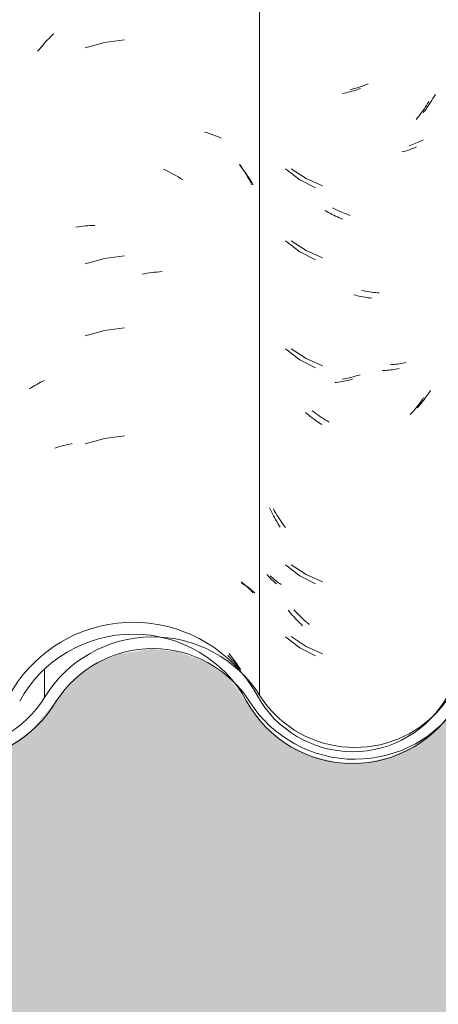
# Model space of a CAD drawing. Header units: metres. Extents: x -27.3 to 21, y -0.3 to 10.3.
# Tile 118 of 237: x 11.235 to 11.41, y 2.65 to 3.062. Entities that reach past the tile are written whole.
import ezdxf

# ---------------------------------------------------------------- set-up
doc = ezdxf.new("R2010")
doc.units = ezdxf.units.M
for name, color, linetype, lineweight in [('A-DETL-GENF', 7, 'Continuous', 5), ('A-GLAZ-CWMG', 7, 'Continuous', 5), ('A-WALL', 7, 'Continuous', 5)]:
    doc.layers.add(name, color=color, linetype=linetype, lineweight=lineweight)
pattern_1 = [(0, (32.697, 1.318), (0.4064, 0.10048), [0.01676, -0.28804, 0.01676, -0.28804, -1.626]), (0, (32.697, 1.318), (0.4064, 0.10048), [-0.6096, 0.01676, -0.59284, 0.01676, -0.28804, -0.7112]), (0, (32.697, 1.318), (0.4064, 0.10048), [-1.524, 0.01676, -0.18644, 0.01676, -0.49124]), (120.277, (32.85, 1.369), (-0.2911939, 0.2978186), [0.01663, -0.28565, 0.01663, -1.898]), (120.277, (32.85, 1.369), (-0.2911939, 0.2978186), [-0.3189, -0.28565, 0.01663, -0.58792, -1.008]), (120.277, (32.85, 1.369), (-0.2911939, 0.2978186), [-1.209, 0.01663, -0.28565, 0.01663, -0.68868]), (120.277, (32.85, 1.369), (-0.2911939, 0.2978186), [-1.528, -0.18489, 0.01663, -0.48717]), (239.723, (32.9, 1.569), (-0.11521126, -0.39830183), [0.01663, -0.28565, 0.01663, -1.898]), (239.723, (32.9, 1.569), (-0.11521126, -0.39830183), [-0.3189, -0.28565, 0.01663, -0.58792, -1.008]), (239.723, (32.9, 1.569), (-0.11521126, -0.39830183), [-1.209, 0.01663, -0.28565, 0.01663, -0.68868]), (239.723, (32.9, 1.569), (-0.11521126, -0.39830183), [-1.528, -0.18489, 0.01663, -0.48717])]

# ---------------------------------------------------------------- blocks, each defined once
blk = doc.blocks.new('FP_65-FACHADA 03')
at = {"layer": 'A-GLAZ-CWMG', "color": 9, "true_color": 0xc0c0c0}
for p, q in [((16.45493, 3.05458), (16.45579, 3.05546)), ((16.45579, 3.05546), (16.45666, 3.05632)), ((16.4508, 3.04997), (16.4516, 3.05092)), ((16.4516, 3.05092), (16.45242, 3.05186)), ((16.45242, 3.05186), (16.45324, 3.05278)), ((16.45324, 3.05278), (16.45408, 3.05369)), ((16.45408, 3.05369), (16.45493, 3.05458)), ((16.47801, 3.05273), (16.46987, 3.05046)), ((16.4864, 3.05383), (16.47801, 3.05273)), ((16.45001, 3.04901), (16.4508, 3.04997)), ((16.51985, 3.01522), (16.52076, 3.01496)), ((16.52076, 3.01496), (16.52166, 3.01468)), ((16.52166, 3.01468), (16.52255, 3.01439)), ((16.52255, 3.01439), (16.52344, 3.01408)), ((16.52344, 3.01408), (16.52431, 3.01375)), ((16.52431, 3.01375), (16.52517, 3.01341)), ((16.52517, 3.01341), (16.52602, 3.01306)), ((16.52602, 3.01306), (16.52685, 3.01269)), ((16.53462, 3.00183), (16.53531, 3.00078)), ((16.50274, 2.9997), (16.50377, 2.9992)), ((16.50377, 2.9992), (16.5048, 2.99868)), ((16.5048, 2.99868), (16.50582, 2.99814)), ((16.50582, 2.99814), (16.50684, 2.99759)), ((16.50684, 2.99759), (16.50785, 2.99701)), ((16.53531, 3.00078), (16.536, 2.99971)), ((16.536, 2.99971), (16.53666, 2.99863)), ((16.53666, 2.99863), (16.53731, 2.99753)), ((16.53731, 2.99753), (16.53795, 2.99643)), ((16.50785, 2.99701), (16.50886, 2.99642)), ((16.50886, 2.99642), (16.50986, 2.99581)), ((16.50986, 2.99581), (16.51085, 2.99519)), ((16.53795, 2.99643), (16.53857, 2.99531)), ((16.53857, 2.99531), (16.53918, 2.99419)), ((16.53918, 2.99419), (16.53977, 2.99305)), ((16.46599, 2.97544), (16.46696, 2.97559)), ((16.46696, 2.97559), (16.46794, 2.97571)), ((16.46794, 2.97571), (16.46893, 2.97583)), ((16.46893, 2.97583), (16.46992, 2.97592)), ((16.46992, 2.97592), (16.47092, 2.97599)), ((16.47092, 2.97599), (16.47192, 2.97605)), ((16.47192, 2.97605), (16.47293, 2.97609)), ((16.47293, 2.97609), (16.47395, 2.97611)), ((16.47801, 2.9623), (16.46987, 2.96003)), ((16.4864, 2.9634), (16.47801, 2.9623)), ((16.49376, 2.95572), (16.49481, 2.95591)), ((16.49481, 2.95591), (16.49587, 2.95609)), ((16.49587, 2.95609), (16.49692, 2.95625)), ((16.49692, 2.95625), (16.49797, 2.95639)), ((16.49797, 2.95639), (16.49902, 2.95651)), ((16.49902, 2.95651), (16.50006, 2.95661)), ((16.50006, 2.95661), (16.5011, 2.9567)), ((16.5011, 2.9567), (16.50214, 2.95676)), ((16.47801, 2.93216), (16.46987, 2.92989)), ((16.4864, 2.93326), (16.47801, 2.93216)), ((16.45127, 2.91043), (16.45208, 2.91083)), ((16.45208, 2.91083), (16.4529, 2.91123)), ((16.44668, 2.90771), (16.44741, 2.9082)), ((16.44741, 2.9082), (16.44815, 2.90867)), ((16.44815, 2.90867), (16.44891, 2.90913)), ((16.44891, 2.90913), (16.44969, 2.90958)), ((16.44969, 2.90958), (16.45047, 2.91001)), ((16.45047, 2.91001), (16.45127, 2.91043)), ((16.47801, 2.88694), (16.46987, 2.88468)), ((16.4864, 2.88805), (16.47801, 2.88694)), ((16.45717, 2.88281), (16.45806, 2.88311)), ((16.45806, 2.88311), (16.45895, 2.88339)), ((16.45895, 2.88339), (16.45986, 2.88366)), ((16.45986, 2.88366), (16.46078, 2.88392)), ((16.46078, 2.88392), (16.4617, 2.88415)), ((16.4617, 2.88415), (16.46264, 2.88437)), ((16.46264, 2.88437), (16.46358, 2.88458)), ((16.46358, 2.88458), (16.46454, 2.88476)), ((16.53527, 2.82684), (16.53595, 2.82631)), ((16.53595, 2.82631), (16.53662, 2.82577)), ((16.53662, 2.82577), (16.53727, 2.82521)), ((16.53727, 2.82521), (16.53791, 2.82465)), ((16.53791, 2.82465), (16.53853, 2.82407)), ((16.53853, 2.82407), (16.53914, 2.82349)), ((16.53914, 2.82349), (16.53973, 2.82289)), ((16.53973, 2.82289), (16.54031, 2.82228)), ((16.53013, 2.79694), (16.53097, 2.79588)), ((16.53097, 2.79588), (16.53179, 2.79481)), ((16.53179, 2.79481), (16.5326, 2.79372)), ((16.5326, 2.79372), (16.53339, 2.79262)), ((16.53339, 2.79262), (16.53417, 2.7915)), ((16.53417, 2.7915), (16.53493, 2.79037))]:
    blk.add_line(p, q, dxfattribs=at)
blk = doc.blocks.new('FP_66-FACHADA 03')
at = {"layer": 'A-GLAZ-CWMG', "color": 9, "true_color": 0xc0c0c0}
for p, q in [((16.57848, 3.03151), (16.57773, 3.03136)), ((16.57923, 3.03167), (16.57848, 3.03151)), ((16.57998, 3.03184), (16.57923, 3.03167)), ((16.58073, 3.03203), (16.57998, 3.03184)), ((16.58148, 3.03223), (16.58073, 3.03203)), ((16.58223, 3.03244), (16.58148, 3.03223)), ((16.58298, 3.03267), (16.58223, 3.03244)), ((16.58373, 3.03291), (16.58298, 3.03267)), ((16.58448, 3.03316), (16.58373, 3.03291)), ((16.58523, 3.03343), (16.58448, 3.03316)), ((16.61287, 3.02638), (16.61238, 3.0256)), ((16.61335, 3.02716), (16.61287, 3.02638)), ((16.61383, 3.02795), (16.61335, 3.02716)), ((16.60976, 3.02186), (16.6092, 3.02114)), ((16.6103, 3.02259), (16.60976, 3.02186)), ((16.61084, 3.02333), (16.6103, 3.02259)), ((16.61136, 3.02408), (16.61084, 3.02333)), ((16.61187, 3.02483), (16.61136, 3.02408)), ((16.61238, 3.0256), (16.61187, 3.02483)), ((16.6092, 3.02114), (16.60864, 3.02044)), ((16.60328, 3.00704), (16.60263, 3.00687)), ((16.60391, 3.00722), (16.60328, 3.00704)), ((16.60454, 3.00741), (16.60391, 3.00722)), ((16.60516, 3.00761), (16.60454, 3.00741)), ((16.60578, 3.00783), (16.60516, 3.00761)), ((16.60638, 3.00805), (16.60578, 3.00783)), ((16.60698, 3.00829), (16.60638, 3.00805)), ((16.60757, 3.00853), (16.60698, 3.00829)), ((16.60815, 3.00879), (16.60757, 3.00853)), ((16.60872, 3.00906), (16.60815, 3.00879)), ((16.5539, 2.99983), (16.5598, 2.99524)), ((16.5598, 2.99524), (16.56645, 2.9918)), ((16.57119, 2.9819), (16.57046, 2.98231)), ((16.57191, 2.98149), (16.57119, 2.9819)), ((16.57264, 2.9811), (16.57191, 2.98149)), ((16.57338, 2.98072), (16.57264, 2.9811)), ((16.57411, 2.98036), (16.57338, 2.98072)), ((16.57485, 2.98001), (16.57411, 2.98036)), ((16.57559, 2.97967), (16.57485, 2.98001)), ((16.57633, 2.97934), (16.57559, 2.97967)), ((16.57708, 2.97903), (16.57633, 2.97934)), ((16.57783, 2.97874), (16.57708, 2.97903)), ((16.5539, 2.96968), (16.5598, 2.96509)), ((16.5598, 2.96509), (16.56645, 2.96165)), ((16.58326, 2.94685), (16.58251, 2.94705)), ((16.58401, 2.94667), (16.58326, 2.94685)), ((16.58476, 2.9465), (16.58401, 2.94667)), ((16.58551, 2.94634), (16.58476, 2.9465)), ((16.58626, 2.9462), (16.58551, 2.94634)), ((16.58701, 2.94607), (16.58626, 2.9462)), ((16.58775, 2.94595), (16.58701, 2.94607)), ((16.58849, 2.94585), (16.58775, 2.94595)), ((16.58923, 2.94576), (16.58849, 2.94585)), ((16.58997, 2.94569), (16.58923, 2.94576)), ((16.5539, 2.92447), (16.5598, 2.91988)), ((16.5598, 2.91988), (16.56645, 2.91644)), ((16.59522, 2.9154), (16.5945, 2.91537)), ((16.59593, 2.91543), (16.59522, 2.9154)), ((16.59663, 2.91548), (16.59593, 2.91543)), ((16.59733, 2.91553), (16.59663, 2.91548)), ((16.59802, 2.91561), (16.59733, 2.91553)), ((16.59871, 2.91569), (16.59802, 2.91561)), ((16.59939, 2.91579), (16.59871, 2.91569)), ((16.60007, 2.9159), (16.59939, 2.91579)), ((16.60074, 2.91602), (16.60007, 2.9159)), ((16.6014, 2.91615), (16.60074, 2.91602)), ((16.57672, 2.91062), (16.57598, 2.9105)), ((16.57747, 2.91074), (16.57672, 2.91062)), ((16.57821, 2.91088), (16.57747, 2.91074)), ((16.57896, 2.91104), (16.57821, 2.91088)), ((16.57971, 2.91121), (16.57896, 2.91104)), ((16.58046, 2.91139), (16.57971, 2.91121)), ((16.58122, 2.91158), (16.58046, 2.91139)), ((16.58197, 2.91179), (16.58122, 2.91158)), ((16.57523, 2.9104), (16.57449, 2.91032)), ((16.57598, 2.9105), (16.57523, 2.9104)), ((16.61065, 2.9025), (16.61011, 2.90176)), ((16.61118, 2.90324), (16.61065, 2.9025)), ((16.61169, 2.904), (16.61118, 2.90324)), ((16.60728, 2.89824), (16.60669, 2.89757)), ((16.60787, 2.89893), (16.60728, 2.89824)), ((16.60844, 2.89962), (16.60787, 2.89893)), ((16.60901, 2.90032), (16.60844, 2.89962)), ((16.60956, 2.90104), (16.60901, 2.90032)), ((16.61011, 2.90176), (16.60956, 2.90104)), ((16.56289, 2.89727), (16.56223, 2.89784)), ((16.56356, 2.89671), (16.56289, 2.89727)), ((16.56424, 2.89617), (16.56356, 2.89671)), ((16.56491, 2.89564), (16.56424, 2.89617)), ((16.5656, 2.89512), (16.56491, 2.89564)), ((16.56629, 2.89461), (16.5656, 2.89512)), ((16.56699, 2.89412), (16.56629, 2.89461)), ((16.56769, 2.89364), (16.56699, 2.89412)), ((16.60669, 2.89757), (16.60609, 2.89691)), ((16.5684, 2.89317), (16.56769, 2.89364)), ((16.56911, 2.89271), (16.5684, 2.89317)), ((16.54754, 2.85707), (16.54714, 2.85792)), ((16.54795, 2.85623), (16.54754, 2.85707)), ((16.54837, 2.8554), (16.54795, 2.85623)), ((16.5488, 2.85458), (16.54837, 2.8554)), ((16.54924, 2.85376), (16.5488, 2.85458)), ((16.5497, 2.85295), (16.54924, 2.85376)), ((16.55016, 2.85215), (16.5497, 2.85295)), ((16.55064, 2.85136), (16.55016, 2.85215)), ((16.55112, 2.85058), (16.55064, 2.85136)), ((16.55162, 2.84981), (16.55112, 2.85058)), ((16.5539, 2.83404), (16.5598, 2.82945)), ((16.54646, 2.8295), (16.54607, 2.82997)), ((16.54686, 2.82904), (16.54646, 2.8295)), ((16.54728, 2.82859), (16.54686, 2.82904)), ((16.54771, 2.82814), (16.54728, 2.82859)), ((16.54816, 2.82771), (16.54771, 2.82814)), ((16.5598, 2.82945), (16.56645, 2.82601)), ((16.54862, 2.82728), (16.54816, 2.82771)), ((16.54909, 2.82686), (16.54862, 2.82728)), ((16.54958, 2.82645), (16.54909, 2.82686)), ((16.55008, 2.82605), (16.54958, 2.82645)), ((16.55551, 2.81435), (16.55495, 2.81506)), ((16.55609, 2.81366), (16.55551, 2.81435)), ((16.55668, 2.81298), (16.55609, 2.81366)), ((16.55727, 2.81231), (16.55668, 2.81298)), ((16.55787, 2.81165), (16.55727, 2.81231)), ((16.55848, 2.811), (16.55787, 2.81165)), ((16.5591, 2.81036), (16.55848, 2.811)), ((16.55973, 2.80974), (16.5591, 2.81036)), ((16.56036, 2.80912), (16.55973, 2.80974)), ((16.561, 2.80852), (16.56036, 2.80912)), ((16.5539, 2.8039), (16.5598, 2.79931)), ((16.5598, 2.79931), (16.56645, 2.79587))]:
    blk.add_line(p, q, dxfattribs=at)
blk = doc.blocks.new('Rectangular Mullion - Telha Fibrocimento - Ondulada-V57-FACHADA 03')
at = {"layer": 'A-GLAZ-CWMG', "true_color": 0xc0c0c0}
h = blk.add_hatch(dxfattribs=at)
h.set_pattern_fill('FP_6', color=9, style=0, pattern_type=2)
h.set_pattern_definition(pattern_1)
h.paths.add_polyline_path([(16.38005, 2.75375), (16.38083, 2.75576), (16.38602, 2.75473), (16.3803, 2.75379)])
h.paths.add_polyline_path([(16.17445, 2.7675), (16.17521, 2.76815), (16.17409, 2.76918), (16.17431, 2.76817)])
h.paths.add_polyline_path([(16.06584, 2.76684), (16.06584, 2.76765), (16.06604, 2.76747)])
h.paths.add_polyline_path([(16.20276, 2.7494), (16.21507, 2.74958), (16.22697, 2.75269), (16.23897, 2.75963), (16.23963, 2.76023), (16.23777, 2.76393), (16.24683, 2.76678), (16.24249, 2.7682), (16.24683, 2.7726), (16.25, 2.77696), (16.25365, 2.77698), (16.26304, 2.78967), (16.27139, 2.79709), (16.28547, 2.80393), (16.29662, 2.8067), (16.31024, 2.80674), (16.32453, 2.80298), (16.33625, 2.79664), (16.34572, 2.78833), (16.36029, 2.76733), (16.37001, 2.75901), (16.38183, 2.75331), (16.39238, 2.75085), (16.40394, 2.75081), (16.41572, 2.75364), (16.42647, 2.75917), (16.4362, 2.76797), (16.44993, 2.78734), (16.46136, 2.79661), (16.47286, 2.80202), (16.48445, 2.80461), (16.49816, 2.80421), (16.51106, 2.80055), (16.52042, 2.79576), (16.53014, 2.78739), (16.54518, 2.7667), (16.55444, 2.75902), (16.56592, 2.7536), (16.57644, 2.75119), (16.5879, 2.75118), (16.60014, 2.75427), (16.61126, 2.76031), (16.61407, 2.76336), (16.60696, 2.7586), (16.59605, 2.75427), (16.59534, 2.75676), (16.59119, 2.75365), (16.58291, 2.75262), (16.5686, 2.75476), (16.56519, 2.75666), (16.56592, 2.75866), (16.56519, 2.75903), (16.55937, 2.76203), (16.55748, 2.75922), (16.54572, 2.7684), (16.53828, 2.77738), (16.54193, 2.77941), (16.53378, 2.79078), (16.52313, 2.79992), (16.50898, 2.80668), (16.49646, 2.80955), (16.48278, 2.8095), (16.4691, 2.80614), (16.45661, 2.79967), (16.4456, 2.78985), (16.43171, 2.77022), (16.42351, 2.76315), (16.41348, 2.75814), (16.40326, 2.75571), (16.38958, 2.75576), (16.38703, 2.75489), (16.38623, 2.75728), (16.38005, 2.7593), (16.3706, 2.76482), (16.36408, 2.77055), (16.34935, 2.79173), (16.33609, 2.80257), (16.32351, 2.80865), (16.30979, 2.81176), (16.29468, 2.81143), (16.28011, 2.80743), (16.26587, 2.79899), (16.25507, 2.78808), (16.24548, 2.77351), (16.24151, 2.7682), (16.23302, 2.76122), (16.22298, 2.75642), (16.21253, 2.75377), (16.2139, 2.75151), (16.20576, 2.75152), (16.19382, 2.75449), (16.1835, 2.75975), (16.17445, 2.7675), (16.17189, 2.77185), (16.16819, 2.77748), (16.16749, 2.77712), (16.16632, 2.77874), (16.16693, 2.77941), (16.15795, 2.79064), (16.15762, 2.78947), (16.15042, 2.79561), (16.13908, 2.80136), (16.12669, 2.80431), (16.12669, 2.80599), (16.11838, 2.80707), (16.10297, 2.80481), (16.1006, 2.80384), (16.10156, 2.80129), (16.09054, 2.79564), (16.09024, 2.79956), (16.0884, 2.79817), (16.09024, 2.79549), (16.08081, 2.78737), (16.07849, 2.79053), (16.06983, 2.77941), (16.07473, 2.7824), (16.07325, 2.77693), (16.06946, 2.77895), (16.06232, 2.77031), (16.05273, 2.76336), (16.0417, 2.75901), (16.02991, 2.75752), (16.01694, 2.75948), (16.00676, 2.7636), (15.99722, 2.77065), (15.98239, 2.78852), (15.98893, 2.77941), (15.98561, 2.77699), (15.99516, 2.76595), (16.00474, 2.75902), (16.00637, 2.76203), (16.01223, 2.75901), (16.01292, 2.75866), (16.01201, 2.75617), (16.01812, 2.75408), (16.03001, 2.75261), (16.03902, 2.75427), (16.04234, 2.75676), (16.04305, 2.75427), (16.05526, 2.75912), (16.06584, 2.76684), (16.08228, 2.78721), (16.09061, 2.79404), (16.10312, 2.79966), (16.11394, 2.80187), (16.12732, 2.80116), (16.13683, 2.79874), (16.14746, 2.79318), (16.15649, 2.78531), (16.17144, 2.76482), (16.18099, 2.75706), (16.19305, 2.75162), (16.20125, 2.74974)])
h.paths.add_polyline_path([(16.67138, 2.80707), (16.66857, 2.80429), (16.67488, 2.80431), (16.67377, 2.80519)])
h.paths.add_polyline_path([(16.7669, 2.75151), (16.76464, 2.75416), (16.76529, 2.75416), (16.77609, 2.75644), (16.78072, 2.75892), (16.77024, 2.75642), (16.75876, 2.75659), (16.74713, 2.75986), (16.73818, 2.76482), (16.73121, 2.77075), (16.71656, 2.79087), (16.70628, 2.79967), (16.69208, 2.8064), (16.67969, 2.80921), (16.66524, 2.80892), (16.65139, 2.80519), (16.64044, 2.79958), (16.62992, 2.79053), (16.62079, 2.77693), (16.62283, 2.77875), (16.62625, 2.77693), (16.62773, 2.7824), (16.62283, 2.77941), (16.63195, 2.79053), (16.63381, 2.78737), (16.64324, 2.79549), (16.6414, 2.79817), (16.64337, 2.79958), (16.64361, 2.79568), (16.65456, 2.80129), (16.6536, 2.80384), (16.65796, 2.80533), (16.67259, 2.80691), (16.6799, 2.80596), (16.68009, 2.80421), (16.69388, 2.80045), (16.70342, 2.79561), (16.71062, 2.78947), (16.71119, 2.79064), (16.71989, 2.77936), (16.71932, 2.77874), (16.72049, 2.77712), (16.72143, 2.77712), (16.72745, 2.7675), (16.73816, 2.75891), (16.74898, 2.75388), (16.75946, 2.75152), (16.76529, 2.75151)])
h.paths.add_polyline_path([(15.86057, 2.75171), (15.87378, 2.75343), (15.88726, 2.75935), (15.89668, 2.76648), (15.91248, 2.7861), (15.92222, 2.79309), (15.93341, 2.79745), (15.94535, 2.79892), (15.95806, 2.7971), (15.97013, 2.79178), (15.97714, 2.78739), (15.9665, 2.79623), (15.95574, 2.80167), (15.94473, 2.80384), (15.93142, 2.80202), (15.91737, 2.79572), (15.90702, 2.78734), (15.8926, 2.76944), (15.88258, 2.76226), (15.86674, 2.75571), (15.86057, 2.75312)])
h.paths.add_polyline_path([(16.92852, 2.75178), (16.93483, 2.75331), (16.93305, 2.75375), (16.9273, 2.75676), (16.91662, 2.75689), (16.90504, 2.76006), (16.8962, 2.76482), (16.88909, 2.77073), (16.87651, 2.78786), (16.86855, 2.79465), (16.85919, 2.7994), (16.84839, 2.80184), (16.83641, 2.80135), (16.82823, 2.79911), (16.82439, 2.79709), (16.8141, 2.78786), (16.80661, 2.77693), (16.80297, 2.77693), (16.79848, 2.77075), (16.79525, 2.768), (16.79962, 2.76659), (16.79031, 2.76379), (16.79263, 2.76023), (16.79162, 2.75892), (16.79489, 2.76122), (16.80273, 2.7682), (16.81454, 2.78446), (16.82161, 2.79052), (16.82993, 2.79475), (16.83903, 2.79693), (16.84897, 2.79679), (16.85919, 2.79388), (16.8658, 2.79052), (16.87334, 2.78383), (16.88536, 2.76744), (16.89607, 2.75901), (16.90718, 2.75401), (16.9178, 2.75178), (16.92521, 2.75178)])
h.paths.add_polyline_path([(16.93305, 2.75375), (16.93902, 2.75473), (16.93383, 2.75576)])
h.paths.add_polyline_path([(16.94009, 2.75451), (16.9507, 2.75983), (16.95978, 2.76744), (16.96657, 2.77718), (16.96314, 2.78059), (16.95626, 2.77111), (16.94884, 2.76456), (16.93923, 2.75948), (16.93497, 2.75834), (16.93972, 2.75665), (16.93987, 2.75576)])
h.paths.add_polyline_path([(16.58741, 2.75501), (16.5897, 2.75667), (16.58727, 2.75609)])
h.paths.add_polyline_path([(16.03441, 2.75501), (16.03434, 2.7561), (16.03637, 2.75609), (16.0349, 2.75528)])
h.paths.add_polyline_path([(16.61884, 2.76684), (16.61884, 2.76765), (16.61559, 2.77004)])
h.paths.add_polyline_path([(16.72745, 2.7675), (16.72745, 2.76885), (16.72821, 2.76815)])
h.paths.add_polyline_path([(16.11557, 2.80429), (16.11838, 2.80707), (16.12189, 2.8043), (16.11838, 2.80429)])
at = {"layer": 'A-GLAZ-CWMG'}
for centre, major_axis, start_param, end_param in [((16.49005, 2.75157), (0.05902, 0), 0.719052, 2.651943), ((16.49005, 2.75157), (0.05402, 0), 0.495792, 2.647005), ((16.49005, 2.75157), (0.05902, 0), 0.497168, 0.716852), ((16.58193, 2.80069), (0.04542, 0), 3.635147, 5.786308), ((16.58193, 2.80069), (0.05042, 0), 3.63698, 5.786507)]:
    blk.add_ellipse(centre, major_axis=major_axis, ratio=0.988936, start_param=start_param, end_param=end_param, dxfattribs=at)
for name in ['FP_65-FACHADA 03', 'FP_66-FACHADA 03']:
    blk.add_blockref(name, (0, 0), dxfattribs=at)
blk = doc.blocks.new('FP_73-FACHADA 03')
at = {"layer": 'A-GLAZ-CWMG', "color": 9, "true_color": 0xc0c0c0}
for p, q in [((16.53465, 3.00138), (16.53542, 3.00039)), ((16.53542, 3.00039), (16.53618, 2.99938)), ((16.53618, 2.99938), (16.53691, 2.99836)), ((16.53691, 2.99836), (16.53764, 2.99733)), ((16.53764, 2.99733), (16.53835, 2.99628)), ((16.53835, 2.99628), (16.53904, 2.99522)), ((16.53904, 2.99522), (16.53971, 2.99414)), ((16.53971, 2.99414), (16.54037, 2.99305)), ((16.53537, 2.82645), (16.53613, 2.82598)), ((16.53613, 2.82598), (16.53687, 2.8255)), ((16.53687, 2.8255), (16.53759, 2.82501)), ((16.53759, 2.82501), (16.5383, 2.8245)), ((16.5383, 2.8245), (16.53899, 2.82397)), ((16.53899, 2.82397), (16.53967, 2.82344)), ((16.53967, 2.82344), (16.54033, 2.82289)), ((16.54033, 2.82289), (16.54098, 2.82233)), ((16.52973, 2.79602), (16.53052, 2.79519)), ((16.53052, 2.79519), (16.53129, 2.79435)), ((16.53129, 2.79435), (16.53206, 2.7935)), ((16.53206, 2.7935), (16.53281, 2.79263)), ((16.53281, 2.79263), (16.53355, 2.79174)), ((16.53355, 2.79174), (16.53428, 2.79085)), ((16.53428, 2.79085), (16.535, 2.78994))]:
    blk.add_line(p, q, dxfattribs=at)
blk = doc.blocks.new('FP_74-FACHADA 03')
at = {"layer": 'A-GLAZ-CWMG', "color": 9, "true_color": 0xc0c0c0}
for p, q in [((16.58592, 3.03444), (16.58508, 3.03415)), ((16.58675, 3.03474), (16.58592, 3.03444)), ((16.58759, 3.03507), (16.58675, 3.03474)), ((16.58842, 3.03541), (16.58759, 3.03507)), ((16.58173, 3.03315), (16.58089, 3.03294)), ((16.58257, 3.03338), (16.58173, 3.03315)), ((16.5834, 3.03362), (16.58257, 3.03338)), ((16.58424, 3.03387), (16.5834, 3.03362)), ((16.58508, 3.03415), (16.58424, 3.03387)), ((16.61612, 3.0301), (16.6156, 3.02922)), ((16.61664, 3.03099), (16.61612, 3.0301)), ((16.61394, 3.02663), (16.61336, 3.02579)), ((16.6145, 3.02748), (16.61394, 3.02663)), ((16.61506, 3.02834), (16.6145, 3.02748)), ((16.6156, 3.02922), (16.61506, 3.02834)), ((16.61217, 3.02414), (16.61156, 3.02333)), ((16.61277, 3.02496), (16.61217, 3.02414)), ((16.61336, 3.02579), (16.61277, 3.02496)), ((16.60636, 3.00978), (16.60566, 3.00957)), ((16.60705, 3.01001), (16.60636, 3.00978)), ((16.60774, 3.01025), (16.60705, 3.01001)), ((16.60841, 3.0105), (16.60774, 3.01025)), ((16.60908, 3.01077), (16.60841, 3.0105)), ((16.60973, 3.01105), (16.60908, 3.01077)), ((16.61038, 3.01134), (16.60973, 3.01105)), ((16.61101, 3.01164), (16.61038, 3.01134)), ((16.61163, 3.01196), (16.61101, 3.01164)), ((16.55625, 2.99985), (16.56251, 2.9957)), ((16.56251, 2.9957), (16.56941, 2.99271)), ((16.57434, 2.98306), (16.57352, 2.98348)), ((16.57516, 2.98266), (16.57434, 2.98306)), ((16.57599, 2.98228), (16.57516, 2.98266)), ((16.57682, 2.98191), (16.57599, 2.98228)), ((16.57765, 2.98156), (16.57682, 2.98191)), ((16.57848, 2.98123), (16.57765, 2.98156)), ((16.57932, 2.98091), (16.57848, 2.98123)), ((16.58015, 2.98061), (16.57932, 2.98091)), ((16.58099, 2.98032), (16.58015, 2.98061)), ((16.55625, 2.96971), (16.56251, 2.96556)), ((16.56251, 2.96556), (16.56941, 2.96256)), ((16.58653, 2.94871), (16.5857, 2.94889)), ((16.58737, 2.94855), (16.58653, 2.94871)), ((16.5882, 2.9484), (16.58737, 2.94855)), ((16.58903, 2.94828), (16.5882, 2.9484)), ((16.58986, 2.94817), (16.58903, 2.94828)), ((16.59068, 2.94807), (16.58986, 2.94817)), ((16.59151, 2.94799), (16.59068, 2.94807)), ((16.59233, 2.94793), (16.59151, 2.94799)), ((16.59314, 2.94788), (16.59233, 2.94793)), ((16.55625, 2.9245), (16.56251, 2.92034)), ((16.56251, 2.92034), (16.56941, 2.91735)), ((16.60444, 2.91881), (16.60372, 2.91864)), ((16.59842, 2.91782), (16.59764, 2.91777)), ((16.5992, 2.91789), (16.59842, 2.91782)), ((16.59997, 2.91798), (16.5992, 2.91789)), ((16.60073, 2.91808), (16.59997, 2.91798)), ((16.60149, 2.9182), (16.60073, 2.91808)), ((16.60224, 2.91833), (16.60149, 2.9182)), ((16.60298, 2.91848), (16.60224, 2.91833)), ((16.60372, 2.91864), (16.60298, 2.91848)), ((16.57845, 2.91186), (16.57762, 2.91172)), ((16.57929, 2.91202), (16.57845, 2.91186)), ((16.58012, 2.9122), (16.57929, 2.91202)), ((16.58096, 2.91239), (16.58012, 2.9122)), ((16.5818, 2.9126), (16.58096, 2.91239)), ((16.58264, 2.91283), (16.5818, 2.9126)), ((16.58348, 2.91307), (16.58264, 2.91283)), ((16.58431, 2.91333), (16.58348, 2.91307)), ((16.58515, 2.9136), (16.58431, 2.91333)), ((16.61455, 2.90698), (16.61399, 2.90613)), ((16.61161, 2.90283), (16.61099, 2.90204)), ((16.61222, 2.90364), (16.61161, 2.90283)), ((16.61282, 2.90446), (16.61222, 2.90364)), ((16.61341, 2.90529), (16.61282, 2.90446)), ((16.61399, 2.90613), (16.61341, 2.90529)), ((16.56581, 2.89789), (16.56505, 2.89847)), ((16.60971, 2.90048), (16.60906, 2.89973)), ((16.61035, 2.90125), (16.60971, 2.90048)), ((16.61099, 2.90204), (16.61035, 2.90125)), ((16.56658, 2.89732), (16.56581, 2.89789)), ((16.56736, 2.89677), (16.56658, 2.89732)), ((16.56814, 2.89624), (16.56736, 2.89677)), ((16.56893, 2.89572), (16.56814, 2.89624)), ((16.56973, 2.89521), (16.56893, 2.89572)), ((16.57052, 2.89472), (16.56973, 2.89521)), ((16.57133, 2.89425), (16.57052, 2.89472)), ((16.57214, 2.89379), (16.57133, 2.89425)), ((16.54929, 2.85649), (16.54879, 2.85739)), ((16.54981, 2.8556), (16.54929, 2.85649)), ((16.55034, 2.85472), (16.54981, 2.8556)), ((16.55088, 2.85384), (16.55034, 2.85472)), ((16.55144, 2.85298), (16.55088, 2.85384)), ((16.55201, 2.85213), (16.55144, 2.85298)), ((16.55259, 2.8513), (16.55201, 2.85213)), ((16.55318, 2.85047), (16.55259, 2.8513)), ((16.55378, 2.84965), (16.55318, 2.85047)), ((16.55625, 2.83407), (16.56251, 2.82991)), ((16.54788, 2.82902), (16.54742, 2.82947)), ((16.54836, 2.82858), (16.54788, 2.82902)), ((16.54885, 2.82815), (16.54836, 2.82858)), ((16.54936, 2.82773), (16.54885, 2.82815)), ((16.56251, 2.82991), (16.56941, 2.82692)), ((16.54988, 2.82732), (16.54936, 2.82773)), ((16.55041, 2.82691), (16.54988, 2.82732)), ((16.55096, 2.82652), (16.55041, 2.82691)), ((16.55151, 2.82614), (16.55096, 2.82652)), ((16.55208, 2.82577), (16.55151, 2.82614)), ((16.55805, 2.81443), (16.55737, 2.81516)), ((16.55873, 2.81371), (16.55805, 2.81443)), ((16.55942, 2.81301), (16.55873, 2.81371)), ((16.56013, 2.81231), (16.55942, 2.81301)), ((16.56084, 2.81164), (16.56013, 2.81231)), ((16.56156, 2.81097), (16.56084, 2.81164)), ((16.56229, 2.81032), (16.56156, 2.81097)), ((16.56302, 2.80969), (16.56229, 2.81032)), ((16.56377, 2.80906), (16.56302, 2.80969)), ((16.55625, 2.80393), (16.56251, 2.79977)), ((16.56251, 2.79977), (16.56941, 2.79678))]:
    blk.add_line(p, q, dxfattribs=at)
blk = doc.blocks.new('Rectangular Mullion - Telha Fibrocimento - Ondulada-V71-FACHADA 03')
at = {"layer": 'A-GLAZ-CWMG', "true_color": 0xc0c0c0}
h = blk.add_hatch(dxfattribs=at)
h.set_pattern_fill('FP_6', color=9, style=0, pattern_type=2)
h.set_pattern_definition(pattern_1)
h.paths.add_polyline_path([(16.93305, 2.75375), (16.93383, 2.75576), (16.93902, 2.75473), (16.93483, 2.75404)])
h.paths.add_polyline_path([(16.72745, 2.7675), (16.72821, 2.76815), (16.72709, 2.76918), (16.72731, 2.76817)])
h.paths.add_polyline_path([(16.61884, 2.76684), (16.61884, 2.76765), (16.61904, 2.76747)])
h.paths.add_polyline_path([(16.75576, 2.7494), (16.76807, 2.74958), (16.77997, 2.75269), (16.79197, 2.75963), (16.79263, 2.76023), (16.79077, 2.76393), (16.79983, 2.76678), (16.79549, 2.7682), (16.79983, 2.7726), (16.803, 2.77696), (16.80665, 2.77698), (16.81604, 2.78967), (16.82439, 2.79709), (16.83847, 2.80393), (16.84962, 2.8067), (16.86324, 2.80674), (16.87753, 2.80298), (16.88925, 2.79664), (16.89872, 2.78833), (16.91329, 2.76733), (16.92301, 2.75901), (16.93497, 2.75328), (16.94538, 2.75085), (16.95694, 2.75081), (16.96872, 2.75364), (16.97947, 2.75917), (16.9892, 2.76797), (17.00293, 2.78734), (17.01436, 2.79661), (17.02586, 2.80202), (17.03745, 2.80461), (17.05116, 2.80421), (17.06406, 2.80055), (17.07342, 2.79576), (17.08314, 2.78739), (17.09818, 2.7667), (17.10744, 2.75902), (17.11892, 2.7536), (17.12944, 2.75119), (17.1409, 2.75118), (17.15314, 2.75427), (17.16426, 2.76031), (17.16707, 2.76336), (17.15996, 2.7586), (17.14905, 2.75427), (17.14834, 2.75676), (17.14419, 2.75365), (17.13591, 2.75262), (17.1216, 2.75476), (17.11801, 2.75617), (17.11892, 2.75866), (17.11821, 2.75902), (17.11237, 2.76203), (17.11048, 2.75922), (17.09872, 2.7684), (17.09128, 2.77738), (17.09493, 2.77941), (17.08678, 2.79078), (17.07613, 2.79992), (17.06198, 2.80668), (17.04946, 2.80955), (17.03578, 2.8095), (17.0221, 2.80614), (17.00961, 2.79967), (16.9986, 2.78985), (16.98471, 2.77022), (16.97651, 2.76315), (16.96648, 2.75814), (16.95626, 2.75571), (16.94258, 2.75576), (16.94003, 2.75489), (16.93923, 2.75728), (16.93305, 2.7593), (16.9236, 2.76482), (16.91708, 2.77055), (16.90235, 2.79173), (16.88909, 2.80257), (16.87651, 2.80865), (16.86279, 2.81176), (16.84768, 2.81143), (16.83311, 2.80743), (16.81887, 2.79899), (16.80807, 2.78808), (16.79848, 2.77351), (16.79451, 2.7682), (16.78602, 2.76122), (16.77598, 2.75642), (16.76553, 2.75377), (16.7669, 2.75151), (16.75876, 2.75152), (16.74682, 2.75449), (16.7365, 2.75975), (16.72745, 2.7675), (16.72489, 2.77185), (16.72119, 2.77748), (16.72049, 2.77712), (16.71932, 2.77874), (16.71993, 2.77941), (16.71095, 2.79064), (16.71062, 2.78947), (16.70342, 2.79561), (16.69208, 2.80136), (16.67969, 2.80431), (16.67969, 2.80599), (16.67138, 2.80707), (16.65688, 2.80519), (16.6536, 2.80384), (16.65456, 2.80129), (16.64354, 2.79564), (16.64324, 2.79956), (16.6414, 2.79817), (16.64324, 2.79549), (16.63381, 2.78737), (16.63149, 2.79053), (16.62283, 2.77941), (16.62773, 2.7824), (16.62625, 2.77693), (16.62246, 2.77895), (16.61532, 2.77031), (16.60573, 2.76336), (16.5947, 2.75901), (16.58291, 2.75752), (16.56994, 2.75948), (16.55976, 2.7636), (16.55022, 2.77065), (16.53539, 2.78852), (16.54193, 2.77941), (16.53861, 2.77699), (16.54816, 2.76595), (16.55774, 2.75902), (16.55937, 2.76203), (16.56519, 2.75901), (16.56592, 2.75866), (16.56519, 2.7561), (16.57112, 2.75408), (16.58301, 2.75261), (16.59202, 2.75427), (16.59534, 2.75676), (16.59605, 2.75427), (16.60826, 2.75912), (16.61884, 2.76684), (16.63528, 2.78721), (16.64361, 2.79404), (16.65612, 2.79966), (16.66694, 2.80187), (16.68032, 2.80116), (16.68983, 2.79874), (16.70046, 2.79318), (16.70949, 2.78531), (16.72444, 2.76482), (16.73399, 2.75706), (16.74605, 2.75162), (16.75425, 2.74974)])
h.paths.add_polyline_path([(17.22438, 2.80707), (17.22157, 2.80429), (17.22788, 2.80431), (17.2244, 2.80706)])
h.paths.add_polyline_path([(17.3199, 2.75151), (17.31764, 2.75416), (17.31829, 2.75416), (17.32909, 2.75644), (17.33372, 2.75892), (17.32324, 2.75642), (17.31176, 2.75659), (17.30013, 2.75986), (17.29118, 2.76482), (17.28421, 2.77075), (17.26956, 2.79087), (17.25928, 2.79967), (17.24508, 2.8064), (17.23269, 2.80921), (17.21938, 2.80919), (17.20439, 2.80519), (17.19344, 2.79958), (17.18148, 2.78853), (17.17379, 2.77693), (17.17583, 2.77875), (17.17925, 2.77693), (17.18073, 2.7824), (17.17583, 2.77941), (17.18495, 2.79053), (17.18681, 2.78737), (17.19624, 2.79549), (17.1944, 2.79817), (17.19637, 2.79958), (17.19661, 2.79568), (17.20756, 2.80129), (17.2066, 2.80384), (17.21096, 2.80533), (17.22559, 2.80691), (17.2329, 2.80596), (17.23309, 2.80421), (17.24688, 2.80045), (17.25642, 2.79561), (17.26362, 2.78947), (17.26419, 2.79064), (17.27289, 2.77936), (17.27232, 2.77874), (17.27393, 2.77735), (17.27443, 2.77712), (17.28045, 2.7675), (17.29116, 2.75891), (17.30198, 2.75388), (17.31246, 2.75152), (17.31829, 2.75151)])
h.paths.add_polyline_path([(16.41357, 2.75171), (16.42678, 2.75343), (16.4391, 2.75847), (16.44968, 2.76648), (16.46548, 2.7861), (16.47522, 2.79309), (16.48641, 2.79745), (16.49835, 2.79892), (16.51106, 2.7971), (16.52313, 2.79178), (16.53014, 2.78739), (16.5195, 2.79623), (16.50874, 2.80167), (16.49773, 2.80384), (16.48442, 2.80202), (16.47037, 2.79572), (16.46002, 2.78734), (16.4456, 2.76944), (16.43558, 2.76226), (16.41974, 2.75571), (16.41357, 2.75312)])
h.paths.add_polyline_path([(17.48152, 2.75178), (17.48783, 2.75331), (17.48605, 2.75375), (17.4803, 2.75676), (17.46962, 2.75689), (17.45804, 2.76006), (17.4492, 2.76482), (17.44209, 2.77073), (17.428, 2.78915), (17.42155, 2.79465), (17.41219, 2.7994), (17.40139, 2.80184), (17.38941, 2.80135), (17.38123, 2.79911), (17.37739, 2.79709), (17.36637, 2.7868), (17.35961, 2.77693), (17.35597, 2.77693), (17.35148, 2.77075), (17.34825, 2.768), (17.35262, 2.76659), (17.34331, 2.76379), (17.34563, 2.76023), (17.34462, 2.75892), (17.34789, 2.76122), (17.35573, 2.7682), (17.36754, 2.78446), (17.37461, 2.79052), (17.38293, 2.79475), (17.39203, 2.79693), (17.40197, 2.79679), (17.41219, 2.79388), (17.4188, 2.79052), (17.42588, 2.78446), (17.43836, 2.76744), (17.44907, 2.75901), (17.46018, 2.75401), (17.4708, 2.75178), (17.47821, 2.75178)])
h.paths.add_polyline_path([(17.48605, 2.75375), (17.49202, 2.75473), (17.48683, 2.75576)])
h.paths.add_polyline_path([(17.49309, 2.75451), (17.5037, 2.75983), (17.51278, 2.76744), (17.51982, 2.77693), (17.51614, 2.78059), (17.50926, 2.77111), (17.50184, 2.76456), (17.49223, 2.75948), (17.48787, 2.75836), (17.49263, 2.75719), (17.49287, 2.75576)])
h.paths.add_polyline_path([(16.58741, 2.75501), (16.58734, 2.7561), (16.58937, 2.75609), (16.5879, 2.75528)])
h.paths.add_polyline_path([(17.14041, 2.75501), (17.1427, 2.75667), (17.14027, 2.75609)])
h.paths.add_polyline_path([(17.17184, 2.76684), (17.17184, 2.76765), (17.16859, 2.77004)])
h.paths.add_polyline_path([(17.28045, 2.7675), (17.28045, 2.76885), (17.28121, 2.76815)])
h.paths.add_polyline_path([(16.66857, 2.80429), (16.67138, 2.80707), (16.67489, 2.8043), (16.67138, 2.80429)])
at = {"layer": 'A-GLAZ-CWMG'}
for p, q in [((16.54299, 2.77941), (16.54299, 4.13466)), ((16.45296, 2.77853), (16.45296, 2.78997))]:
    blk.add_line(p, q, dxfattribs=at)
for centre, major_axis, start_param, end_param in [((16.49825, 2.75157), (0.05286, 0), 0.561652, 2.599777), ((16.49825, 2.75157), (0.04788, 0), 0.560893, 2.57643), ((16.58291, 2.80408), (0.04708, 0), 3.700093, 5.498213), ((16.58291, 2.80408), (0.04708, 0), 5.499318, 5.724685), ((16.41357, 2.80228), (0.04614, 0), 4.712389, 5.735618), ((16.41357, 2.80228), (-0.05114, 0), 1.570796, 2.616447), ((16.58291, 2.80408), (0.05205, 0), 3.701092, 5.7276)]:
    blk.add_ellipse(centre, major_axis=major_axis, ratio=0.988936, start_param=start_param, end_param=end_param, dxfattribs=at)
for name in ['FP_74-FACHADA 03', 'FP_73-FACHADA 03']:
    blk.add_blockref(name, (0, 0), dxfattribs=at)

msp = doc.modelspace()

# ---------------------------------------------------------------- hatches: boundary and pattern name
at = {"layer": 'A-DETL-GENF', "true_color": 0xdbcc9e}
h = msp.add_hatch(color=9, dxfattribs=at)
h.paths.add_polyline_path([(6.02722, 2.62), (12.87222, 2.62), (12.87222, 2.68), (6.02722, 2.68), (6.02722, 2.65)])
h.paths.add_polyline_path([(6.94071, 4.62375), (9.06712, 4.62375), (9.06712, 4.80375), (8.91212, 4.80375), (8.91192, 4.71375), (6.12773, 4.71375), (6.12773, 4.62375), (6.67351, 4.62375)])
at = {"layer": 'A-WALL', "true_color": 0xdbcc9e}
msp.add_hatch(color=9, dxfattribs=at).paths.add_polyline_path([(10.10722, 2.68), (12.87222, 2.68), (12.87222, 2.80421), (12.865, 2.80421), (12.865, 2.77693), (12.85796, 2.76744), (12.84702, 2.7589), (12.83648, 2.75409), (12.8267, 2.75178), (12.8148, 2.75178), (12.80322, 2.75451), (12.79261, 2.75983), (12.78354, 2.76744), (12.77106, 2.78446), (12.76398, 2.79052), (12.75566, 2.79475), (12.74657, 2.79693), (12.73663, 2.79679), (12.72641, 2.79388), (12.7198, 2.79052), (12.71272, 2.78446), (12.70028, 2.76733), (12.6898, 2.75892), (12.6789, 2.75386), (12.66838, 2.7515), (12.65694, 2.75152), (12.64531, 2.75433), (12.63468, 2.75975), (12.62563, 2.7675), (12.61126, 2.78737), (12.6016, 2.79561), (12.58996, 2.80143), (12.57787, 2.80421), (12.56484, 2.80421), (12.55101, 2.8004), (12.54142, 2.79549), (12.5318, 2.78721), (12.51749, 2.76724), (12.50679, 2.7586), (12.49597, 2.75356), (12.48541, 2.75118), (12.47407, 2.75119), (12.4624, 2.75401), (12.45173, 2.75948), (12.44268, 2.76728), (12.42832, 2.78739), (12.4186, 2.79576), (12.40507, 2.80211), (12.39464, 2.80421), (12.38011, 2.80421), (12.36728, 2.80058), (12.35781, 2.79572), (12.34811, 2.78734), (12.33376, 2.76709), (12.32281, 2.75822), (12.31202, 2.75319), (12.3014, 2.75081), (12.29, 2.75085), (12.28001, 2.75327), (12.2737, 2.75178), (12.2618, 2.75178), (12.25022, 2.75451), (12.23961, 2.75983), (12.23054, 2.76744), (12.21806, 2.78446), (12.21098, 2.79052), (12.20266, 2.79475), (12.19357, 2.79693), (12.18363, 2.79679), (12.17341, 2.79388), (12.16515, 2.78911), (12.15855, 2.78285), (12.14626, 2.76647), (12.13598, 2.75851), (12.12127, 2.75168), (12.11325, 2.74958), (12.09943, 2.74974), (12.0888, 2.75222), (12.0764, 2.75902), (12.06734, 2.7675), (12.05467, 2.78531), (12.04453, 2.79376), (12.03501, 2.79874), (12.02336, 2.8017), (12.0105, 2.8017), (11.99801, 2.79851), (11.98842, 2.79374), (11.9788, 2.7855), (11.96402, 2.76683), (11.95344, 2.75842), (11.94297, 2.75356), (11.93241, 2.75118), (11.92107, 2.75119), (11.90898, 2.75422), (11.89873, 2.75948), (11.88968, 2.76728), (11.87532, 2.78671), (11.8656, 2.7934), (11.85416, 2.79757), (11.84291, 2.79885), (11.8296, 2.79668), (11.81959, 2.79251), (11.81066, 2.7861), (11.79267, 2.76482), (11.78347, 2.75814), (11.77042, 2.75323), (11.75875, 2.75171), (11.75875, 2.75312), (11.7484, 2.75081), (11.737, 2.75085), (11.72701, 2.75327), (11.7207, 2.75178), (11.7088, 2.75178), (11.69722, 2.75451), (11.68661, 2.75983), (11.67754, 2.76744), (11.66506, 2.78446), (11.65798, 2.79052), (11.64966, 2.79475), (11.64057, 2.79693), (11.63063, 2.79679), (11.62041, 2.79388), (11.61215, 2.78911), (11.60643, 2.78407), (11.59326, 2.76647), (11.58298, 2.75851), (11.56827, 2.75168), (11.56025, 2.74958), (11.54643, 2.74974), (11.5358, 2.75222), (11.5234, 2.75902), (11.51434, 2.7675), (11.50167, 2.78531), (11.49153, 2.79376), (11.48063, 2.79909), (11.47036, 2.8017), (11.4575, 2.8017), (11.44501, 2.79851), (11.43542, 2.79374), (11.4258, 2.7855), (11.41102, 2.76683), (11.40044, 2.75842), (11.38997, 2.75356), (11.37941, 2.75118), (11.36807, 2.75119), (11.35598, 2.75422), (11.34573, 2.75948), (11.33668, 2.76728), (11.32232, 2.78671), (11.3126, 2.7934), (11.30116, 2.79757), (11.28991, 2.79885), (11.2766, 2.79668), (11.2674, 2.79309), (11.25766, 2.7861), (11.23967, 2.76482), (11.23047, 2.75814), (11.21742, 2.75323), (11.20575, 2.75171), (11.20575, 2.75312), (11.1954, 2.75081), (11.184, 2.75085), (11.17401, 2.75327), (11.1677, 2.75178), (11.1558, 2.75178), (11.14422, 2.75451), (11.13361, 2.75983), (11.12454, 2.76744), (11.11085, 2.7855), (11.10498, 2.79052), (11.09666, 2.79475), (11.08757, 2.79693), (11.07763, 2.79679), (11.06741, 2.79388), (11.05915, 2.78911), (11.05343, 2.78407), (11.04026, 2.76647), (11.02998, 2.75851), (11.01527, 2.75168), (11.00725, 2.74958), (10.99343, 2.74974), (10.9828, 2.75222), (10.9704, 2.75902), (10.96134, 2.7675), (10.94867, 2.78531), (10.93853, 2.79376), (10.92901, 2.79874), (10.91736, 2.8017), (10.9045, 2.8017), (10.89201, 2.79851), (10.88242, 2.79374), (10.8728, 2.7855), (10.85802, 2.76683), (10.84744, 2.75842), (10.83697, 2.75356), (10.82641, 2.75118), (10.81507, 2.75119), (10.8027, 2.75437), (10.79273, 2.75948), (10.78368, 2.76728), (10.76932, 2.78671), (10.7596, 2.7934), (10.74816, 2.79757), (10.73691, 2.79885), (10.7236, 2.79668), (10.7144, 2.79309), (10.70466, 2.7861), (10.68667, 2.76482), (10.67747, 2.75814), (10.66442, 2.75323), (10.65275, 2.75171), (10.65275, 2.75312), (10.6424, 2.75081), (10.631, 2.75085), (10.61781, 2.7545), (10.60852, 2.75936), (10.59947, 2.76733), (10.5849, 2.78833), (10.57471, 2.79727), (10.56265, 2.80353), (10.55984, 2.80421), (10.5258, 2.80421), (10.52259, 2.80342), (10.51057, 2.79709), (10.50043, 2.78808), (10.48601, 2.76678), (10.47695, 2.75853), (10.46615, 2.75269), (10.45425, 2.74958), (10.44043, 2.74974), (10.4298, 2.75222), (10.41898, 2.75766), (10.40968, 2.76563), (10.39567, 2.78531), (10.38553, 2.79376), (10.37601, 2.79874), (10.36436, 2.8017), (10.3515, 2.8017), (10.34059, 2.79928), (10.32955, 2.79384), (10.32053, 2.78645), (10.30502, 2.76684), (10.29415, 2.75901), (10.28088, 2.7541), (10.26909, 2.75262), (10.25614, 2.75422), (10.24392, 2.75902), (10.23331, 2.7667), (10.21735, 2.78596), (10.20764, 2.79299), (10.19607, 2.79745), (10.18391, 2.79885), (10.1706, 2.79668), (10.1614, 2.79309), (10.15166, 2.7861), (10.13586, 2.76648), (10.12447, 2.75814), (10.11142, 2.75323), (10.10722, 2.75268), (10.10722, 2.72112)])

# ---------------------------------------------------------------- block references
at = {"layer": 'A-GLAZ-CWMG'}
for name in ['Rectangular Mullion - Telha Fibrocimento - Ondulada-V57-FACHADA 03', 'Rectangular Mullion - Telha Fibrocimento - Ondulada-V71-FACHADA 03']:
    msp.add_blockref(name, (-5.20782, 0), dxfattribs=at)

doc.saveas('drawing.dxf')
